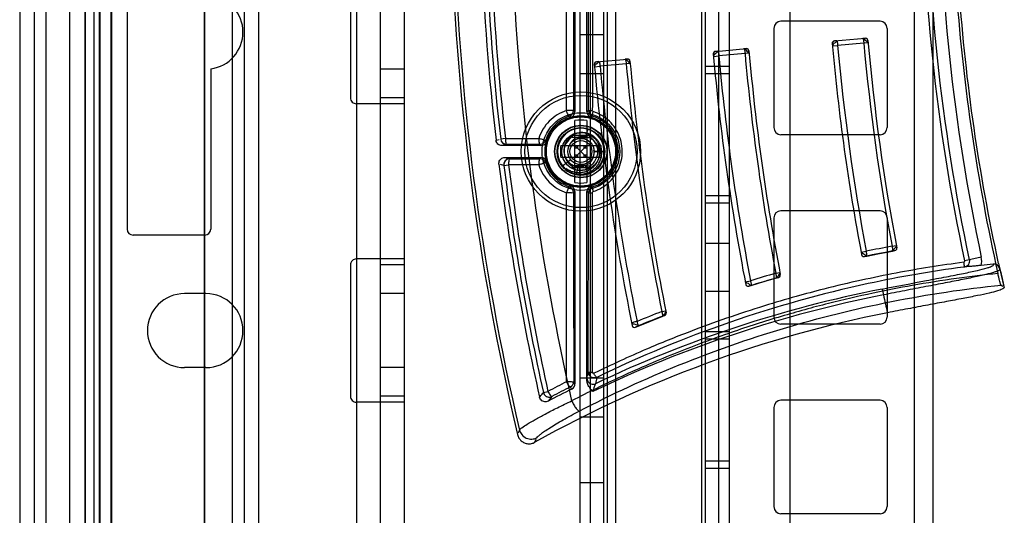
# Model space of a CAD drawing. Header units: millimetres. Extents: x 207 to 812, y 101 to 1295.
# Tile 12 of 55: x 209 to 291, y 666 to 707. Entities that reach past the tile are written whole.
import ezdxf

# ---------------------------------------------------------------- set-up
doc = ezdxf.new("R2010")
doc.units = ezdxf.units.MM
doc.header["$LTSCALE"] = 91.508876
doc.layers.get('0').update_dxf_attribs({"linetype": 'CONTINUOUS'})

msp = doc.modelspace()

# ---------------------------------------------------------------- linework, layer by layer
at = {"color": 7, "linetype": 'Continuous'}
for p, q in [((214.19, 1293.519), (214.19, 151.519)), ((214.94, 1293.519), (214.94, 118.519)), ((215.39, 1293.519), (215.39, 151.519)), ((216.39, 151.519), (216.39, 1293.519)), ((210.94, 1292.019), (210.94, 120.019)), ((212.94, 277.019), (212.94, 1292.019)), ((214.24, 150.019), (214.24, 1292.019)), ((215.44, 1292.019), (215.44, 150.019)), ((216.44, 1292.019), (216.44, 150.019)), ((236.94, 1292.019), (236.94, 120.019)), ((238.94, 1292.019), (238.94, 120.019)), ((240.94, 1292.019), (240.94, 120.019)), ((226.54, 1291.019), (226.54, 123.019)), ((227.54, 1291.019), (227.54, 123.019)), ((228.74, 1291.019), (228.74, 123.019)), ((208.74, 1289.819), (208.74, 123.019)), ((209.94, 1289.819), (209.94, 123.019)), ((273.24, 1257.019), (273.24, 185.019)), ((224.24, 191.519), (224.24, 1250.519)), ((285.24, 197.019), (285.24, 1245.019)), ((255.64, 1243.881), (255.64, 173.181)), ((256.519, 1243.881), (256.519, 173.181)), ((257.64, 1243.881), (257.64, 173.181)), ((257.933, 1243.881), (257.933, 173.181)), ((258.64, 1243.881), (258.64, 173.181)), ((265.847, 1243.881), (265.847, 173.181)), ((266.14, 1243.881), (266.14, 173.181)), ((267.262, 1243.881), (267.262, 173.181)), ((268.14, 1243.881), (268.14, 173.181)), ((283.64, 1240.881), (283.64, 176.181)), ((224.19, 1016.019), (224.19, 226.669)), ((217.74, 722.519), (217.74, 689.519)), ((236.44, 711.519), (236.44, 700.519)), ((255.24, 710.669), (255.24, 699.373)), ((256.24, 699.373), (256.24, 710.669)), ((280.79, 706.931), (272.49, 706.931)), ((271.89, 706.331), (271.89, 698.031)), ((281.39, 706.331), (281.39, 698.031)), ((257.64, 705.781), (255.64, 705.781)), ((276.782, 705.063), (276.8, 704.863)), ((276.964, 705.279), (279.554, 705.507)), ((277.164, 705.297), (276.964, 705.28)), ((279.428, 705.094), (277.24, 704.902)), ((279.554, 705.506), (279.355, 705.489)), ((279.789, 705.126), (279.428, 705.094)), ((279.789, 705.126), (279.771, 705.325)), ((266.82, 704.191), (266.838, 703.991)), ((267.002, 704.408), (269.592, 704.635)), ((267.202, 704.425), (267.002, 704.408)), ((269.48, 704.223), (267.292, 704.032)), ((269.592, 704.635), (269.393, 704.617)), ((269.827, 704.255), (269.48, 704.223)), ((269.827, 704.255), (269.809, 704.453)), ((276.8, 704.863), (277.24, 704.902)), ((257.04, 703.536), (259.63, 703.763)), ((257.24, 703.554), (257.04, 703.536)), ((259.533, 703.353), (257.344, 703.162)), ((259.63, 703.763), (259.431, 703.746)), ((259.865, 703.383), (259.533, 703.353)), ((259.865, 703.383), (259.847, 703.582)), ((266.838, 703.991), (267.292, 704.032)), ((224.74, 702.945), (224.74, 689.519)), ((240.94, 702.919), (238.94, 702.919)), ((257.64, 702.531), (255.64, 702.531)), ((256.858, 703.32), (256.876, 703.12)), ((256.876, 703.12), (257.344, 703.162)), ((268.14, 703.131), (266.14, 703.131)), ((268.14, 702.531), (266.14, 702.531)), ((240.94, 700.519), (238.94, 700.519)), ((240.94, 700.019), (236.94, 700.019)), ((255.123, 699.46), (255.24, 699.373)), ((256.24, 699.373), (256.367, 699.466)), ((254.883, 698.894), (254.777, 698.984)), ((255.24, 693.426), (255.24, 698.612)), ((256.24, 698.612), (256.24, 693.426)), ((256.712, 698.991), (256.597, 698.894)), ((256.07, 697.068), (256.338, 697.922)), ((248.631, 696.961), (248.891, 697.027)), ((249.414, 697.106), (249.02, 697.061)), ((252.782, 696.974), (252.865, 696.876)), ((254.974, 697.388), (256.507, 697.388)), ((255.24, 697.185), (256.24, 697.185)), ((280.79, 697.431), (272.49, 697.431)), ((249.516, 696.618), (249.128, 696.519)), ((252.386, 696.519), (249.128, 696.519)), ((252.306, 696.628), (249.516, 696.618)), ((252.386, 696.519), (252.306, 696.628)), ((254.045, 696.519), (257.436, 696.519)), ((255.24, 696.519), (255.458, 696.302)), ((255.458, 696.302), (255.24, 696.302)), ((255.458, 696.519), (255.458, 696.302)), ((255.458, 696.302), (255.74, 696.019)), ((255.74, 696.019), (255.458, 695.736)), ((255.74, 696.019), (256.023, 696.302)), ((256.023, 695.736), (255.74, 696.019)), ((256.023, 696.302), (256.023, 696.519)), ((256.24, 696.519), (256.023, 696.302)), ((256.24, 696.302), (256.023, 696.302)), ((256.84, 696.019), (257.697, 696.019)), ((257.697, 696.019), (256.84, 696.019)), ((257.74, 696.019), (257.697, 696.019)), ((249.37, 695.519), (249.782, 695.42)), ((249.37, 695.519), (252.386, 695.519)), ((249.782, 695.42), (252.307, 695.411)), ((252.307, 695.411), (252.386, 695.519)), ((252.865, 695.162), (252.783, 695.065)), ((257.436, 695.519), (254.045, 695.519)), ((254.157, 694.797), (254.87, 695.347)), ((255.24, 695.519), (255.458, 695.736)), ((255.24, 695.736), (255.458, 695.736)), ((255.458, 695.736), (255.458, 695.519)), ((256.023, 695.519), (256.023, 695.736)), ((256.24, 695.519), (256.023, 695.736)), ((256.023, 695.736), (256.24, 695.736)), ((249.287, 694.857), (249.011, 694.924)), ((249.287, 694.858), (249.68, 694.907)), ((254.424, 694.513), (254.524, 694.628)), ((254.429, 694.509), (254.639, 694.35)), ((256.507, 694.65), (254.974, 694.65)), ((255.24, 694.853), (256.24, 694.853)), ((255.523, 694.941), (255.345, 694.058)), ((255.609, 694.023), (255.668, 694.921)), ((256.34, 694.111), (256.07, 694.97)), ((254.78, 693.056), (254.883, 693.144)), ((255.24, 692.665), (255.126, 692.58)), ((255.24, 692.665), (255.24, 676.571)), ((256.24, 676.871), (256.24, 692.665)), ((256.364, 692.574), (256.24, 692.665)), ((256.597, 693.144), (256.709, 693.049)), ((268.14, 692.306), (266.14, 692.306)), ((268.14, 691.706), (266.14, 691.706)), ((280.79, 691.056), (272.49, 691.056)), ((271.89, 690.456), (271.89, 682.156)), ((281.39, 690.456), (281.39, 682.156)), ((224.24, 689.019), (218.24, 689.019)), ((268.14, 688.306), (266.14, 688.306)), ((281.796, 688.083), (282.152, 688.151)), ((281.831, 687.683), (282.029, 687.719)), ((282.19, 687.953), (282.152, 688.151)), ((240.94, 687.019), (236.94, 687.019)), ((279.206, 687.584), (279.64, 687.666)), ((279.206, 687.584), (279.244, 687.384)), ((279.481, 687.226), (279.679, 687.267)), ((289.271, 687.16), (287.893, 686.866)), ((236.44, 686.519), (236.44, 675.519)), ((240.94, 686.519), (238.94, 686.519)), ((269.497, 685.113), (269.944, 685.199)), ((272.062, 685.823), (272.403, 685.888)), ((272.119, 685.428), (272.296, 685.478)), ((272.438, 685.708), (272.403, 685.888)), ((269.497, 685.113), (269.539, 684.894)), ((269.795, 684.741), (270.007, 684.806)), ((280.974, 684.5), (281.07, 684.01)), ((290.94, 684.834), (291.077, 684.735)), ((224.34, 684.119), (222.54, 684.119)), ((240.94, 684.119), (238.94, 684.119)), ((268.14, 684.306), (266.14, 684.306)), ((262.512, 682.619), (262.84, 682.684)), ((262.592, 682.233), (262.748, 682.294)), ((262.872, 682.52), (262.84, 682.684)), ((259.978, 681.693), (260.026, 681.454)), ((260.299, 681.309), (260.523, 681.402)), ((280.79, 681.556), (272.49, 681.556)), ((268.14, 680.906), (266.14, 680.906)), ((268.14, 680.306), (266.14, 680.306)), ((224.34, 677.919), (222.54, 677.919)), ((240.94, 677.919), (238.94, 677.919)), ((257.64, 677.031), (255.64, 677.031)), ((256.249, 677.069), (256.241, 676.886)), ((256.248, 677.026), (256.355, 677.551)), ((257.068, 677.101), (256.962, 676.575)), ((254.964, 676.123), (254.858, 676.306)), ((255.135, 676.753), (255.24, 676.571)), ((240.94, 675.519), (238.94, 675.519)), ((252.594, 675.84), (252.981, 675.926)), ((253.311, 675.505), (252.994, 675.114)), ((240.94, 675.019), (236.94, 675.019)), ((271.89, 674.581), (271.89, 666.281)), ((280.79, 675.181), (272.49, 675.181)), ((281.39, 674.581), (281.39, 666.281)), ((257.64, 673.781), (255.64, 673.781)), ((250.597, 672.695), (250.486, 672.439)), ((251.888, 671.67), (251.998, 671.925)), ((268.14, 670.081), (266.14, 670.081)), ((268.14, 669.481), (266.14, 669.481)), ((257.64, 668.281), (255.64, 668.281)), ((280.79, 665.681), (272.49, 665.681))]:
    msp.add_line(p, q, dxfattribs=at)
for points in [[(276.964, 705.28), (276.867, 705.244), (276.8, 705.164), (276.782, 705.063)], [(279.771, 705.325), (279.735, 705.422), (279.656, 705.488), (279.554, 705.506)], [(267.002, 704.408), (266.905, 704.372), (266.838, 704.293), (266.82, 704.191)], [(269.809, 704.453), (269.773, 704.55), (269.694, 704.617), (269.592, 704.635)], [(257.04, 703.536), (256.943, 703.501), (256.877, 703.422), (256.858, 703.32)], [(259.847, 703.582), (259.811, 703.679), (259.732, 703.745), (259.63, 703.763)], [(256.367, 699.466), (256.453, 699.185), (256.685, 699)], [(256.695, 699.458), (256.704, 699.418), (256.729, 699.384), (256.765, 699.363)], [(255.74, 697.593), (255.698, 697.592), (255.655, 697.591), (255.613, 697.588)], [(255.868, 697.588), (255.825, 697.591), (255.783, 697.592), (255.74, 697.593)], [(249.48, 696.653), (249.491, 696.634), (249.504, 696.623), (249.516, 696.618)], [(255.613, 694.45), (255.655, 694.447), (255.698, 694.446), (255.74, 694.445)], [(255.74, 694.445), (255.783, 694.446), (255.825, 694.447), (255.868, 694.45)], [(256.706, 693.048), (256.459, 692.867), (256.364, 692.574)], [(256.761, 692.659), (256.726, 692.639), (256.701, 692.605), (256.692, 692.564)], [(279.679, 687.267), (280.754, 687.48), (281.831, 687.683)], [(282.029, 687.719), (282.123, 687.763), (282.182, 687.849), (282.19, 687.953)], [(279.244, 687.384), (279.29, 687.29), (279.377, 687.232), (279.481, 687.226)], [(287.771, 686.34), (287.808, 686.348), (287.844, 686.358), (287.879, 686.37)], [(290.834, 686.173), (290.764, 686.344), (290.663, 686.465)], [(290.719, 686.641), (290.714, 686.642), (290.711, 686.643), (290.709, 686.644), (290.707, 686.644), (290.705, 686.645), (290.703, 686.653)], [(290.813, 686.204), (290.823, 686.194), (290.83, 686.183), (290.834, 686.172)], [(270.007, 684.806), (271.062, 685.123), (272.119, 685.428)], [(272.296, 685.478), (272.381, 685.527), (272.432, 685.61), (272.438, 685.708)], [(269.539, 684.894), (269.59, 684.796), (269.684, 684.739), (269.795, 684.741)], [(291.146, 684.686), (291.163, 684.671), (291.175, 684.656), (291.181, 684.64)], [(260.523, 681.402), (261.556, 681.824), (262.592, 682.233)], [(262.748, 682.294), (262.825, 682.347), (262.869, 682.428), (262.872, 682.52)], [(260.026, 681.454), (260.062, 681.375), (260.129, 681.317), (260.214, 681.294), (260.299, 681.309)], [(256.355, 677.551), (256.582, 677.132), (257.056, 677.094)]]:
    msp.add_lwpolyline(points, dxfattribs=at)
for radius in [5, 4.7, 3.252, 3, 2.976, 2.897, 2.2, 2.174, 2, 1.6, 1.1, 0.917]:
    msp.add_circle((255.74, 696.019), radius, dxfattribs=at)
for centre, radius, start, end in [((456.074, 721.019), 211.333, 181.55588, 193.32522), ((456.074, 721.019), 211.081, 181.58556, 193.2343), ((456.074, 721.019), 208.833, 182.25762, 186.61531), ((456.074, 721.019), 208.435, 182.40324, 186.60041), ((456.074, 721.019), 208.039, 182.4033, 186.60037), ((456.074, 721.019), 206.283, 183.09556, 192.85294), ((224.34, 706.019), 3.1, 277.41367, 82.58633), ((272.49, 706.331), 0.6, 90, 180), ((280.79, 706.331), 0.6, 0, 90), ((276.982, 705.08), 0.2, 95, 185.08576), ((456.074, 721.019), 180, 185.08576, 190.76951), ((456.074, 721.019), 177.362, 185.15151, 190.70175), ((279.572, 705.307), 0.2, 5.08702, 95), ((456.074, 721.019), 177, 185.08702, 190.76687), ((267.02, 704.209), 0.2, 95, 185.08124), ((456.074, 721.019), 190, 185.08124, 190.96035), ((456.074, 721.019), 187.348, 185.14343, 190.82832), ((269.61, 704.435), 0.2, 5.08237, 95), ((456.074, 721.019), 187, 185.08237, 190.88449), ((456.074, 721.019), 179.559, 185.14966, 190.70477), ((257.058, 703.337), 0.2, 95, 185.07717), ((456.074, 721.019), 197.333, 185.13616, 191.22099), ((259.648, 703.564), 0.2, 5.07819, 95), ((456.074, 721.019), 197, 185.07819, 191.26973), ((456.074, 721.019), 189.545, 185.14176, 190.8931), ((456.074, 721.019), 200, 185.07717, 191.40975), ((456.074, 721.019), 199.53, 185.13466, 191.33991), ((236.94, 700.519), 0.5, 180, 270.00042), ((254.623, 699.46), 0.5, 288.00992, 359.98562), ((254.74, 699.373), 0.5, 286.60076, 359.99995), ((256.74, 699.373), 0.5, 180.00004, 253.39923), ((256.866, 699.466), 0.5, 180.00937, 251.95814), ((255.74, 696.019), 2.64, 79.08379, 100.91621), ((255.751, 696.02), 3.122, 287.86485, 72.08844), ((272.49, 698.031), 0.6, 180, 270), ((280.79, 698.031), 0.6, 270, 360), ((249.516, 697.118), 0.5, 186.59685, 265.19024), ((249.517, 697.118), 0.5, 186.58395, 269.86129), ((252.306, 697.128), 0.5, 270.01425, 342.09158), ((252.386, 697.019), 0.5, 270.00005, 343.39926), ((255.74, 696.019), 1.417, 120.8149, 239.1851), ((266.117, 700.293), 11.515, 194.61438, 195.39747), ((255.776, 750.89), 53.66, 269.18649, 269.96142), ((255.726, 748.008), 50.778, 270.01651, 270.83543), ((245.364, 700.293), 11.515, 344.60253, 345.38562), ((255.74, 696.019), 1.417, 300.8149, 59.1851), ((259.457, 696.019), 5.435, 174.7228, 180.00089), ((259.461, 696.019), 5.44, 180.00078, 185.27478), ((252.02, 696.019), 5.44, 0.00078, 5.27478), ((252.024, 696.019), 5.435, 354.7228, 0.00089), ((249.782, 694.92), 0.5, 94.77155, 187.209), ((252.307, 694.911), 0.5, 17.89762, 89.98577), ((252.386, 695.019), 0.5, 16.60074, 89.99995), ((456.074, 721.019), 208.833, 187.16902, 192.60471), ((456.074, 721.019), 208.435, 187.21045, 192.5185), ((456.074, 721.019), 208.039, 187.21047, 192.5185), ((255.74, 696.019), 1.96, 217.6754, 266.24046), ((266.117, 691.745), 11.515, 164.60253, 165.38562), ((255.755, 644.03), 50.778, 90.01651, 90.83543), ((255.704, 641.148), 53.66, 89.18649, 89.96142), ((245.364, 691.745), 11.515, 14.61438, 15.39747), ((255.74, 696.02), 1.961, 258.6094, 287.42992), ((254.626, 692.58), 0.5, 0.0152, 72.12248), ((254.74, 692.665), 0.5, 0.00005, 73.39925), ((255.74, 696.019), 2.64, 259.08379, 280.91621), ((256.74, 692.665), 0.5, 106.60077, 179.99996), ((256.864, 692.574), 0.5, 108.0058, 179.97731), ((272.49, 690.456), 0.6, 90, 180), ((280.79, 690.456), 0.6, 0, 90), ((218.24, 689.519), 0.5, 180, 270), ((224.24, 689.519), 0.5, 270, 360), ((300.698, 584.392), 105, 100.24161, 101.65771), ((300.698, 584.389), 105.403, 100.33064, 101.52486), ((281.993, 687.916), 0.2, 280.24161, 10.76687), ((236.94, 686.519), 0.5, 89.99958, 180), ((279.441, 687.422), 0.2, 190.76951, 281.65771), ((287.858, 686.858), 1.444, 344.86629, 12.06769), ((300.894, 587.052), 100.108, 96.09052, 96.67827), ((447.99, 721.019), 160.998, 192.32509, 193.04247), ((447.99, 721.019), 160.987, 192.33018, 192.48926), ((447.99, 721.019), 160.974, 192.50199, 193.06114), ((300.698, 584.392), 105, 105.69384, 107.11644), ((300.699, 584.389), 105.398, 105.76545, 106.96531), ((272.241, 685.67), 0.2, 285.69384, 10.88449), ((300.698, 584.392), 102.033, 101.14608, 115.38175), ((269.736, 684.932), 0.2, 190.96035, 287.11644), ((222.54, 681.019), 3.1, 90, 270), ((224.34, 681.019), 3.1, 270, 90), ((300.698, 584.392), 101.534, 101.14608, 115.65934), ((447.99, 721.019), 170.974, 192.50106, 193.01525), ((300.698, 584.392), 100, 101.12135, 119.21586), ((300.698, 584.392), 105, 111.18757, 112.62809), ((300.699, 584.389), 105.391, 111.24326, 112.45841), ((262.676, 682.481), 0.2, 291.18757, 11.26973), ((272.49, 682.156), 0.6, 180, 270), ((280.79, 682.156), 0.6, 270, 360), ((260.222, 681.494), 0.2, 191.40975, 292.62809), ((300.814, 585.732), 102.092, 116.95476, 117.93887), ((300.815, 585.733), 101.565, 116.90308, 117.88581), ((254.635, 676.754), 0.5, 296.50336, 359.95992), ((254.74, 676.571), 0.5, 296.50966, 0.00826), ((236.94, 675.519), 0.5, 180, 270.00042), ((253.081, 675.948), 0.5, 192.51849, 287.8041), ((300.698, 584.392), 102.5, 116.49931, 117.73638), ((272.49, 674.581), 0.6, 90, 180), ((280.79, 674.581), 0.6, 0, 90), ((272.49, 666.281), 0.6, 180, 270), ((280.79, 666.281), 0.6, 270, 360)]:
    msp.add_arc(centre, radius, start, end, dxfattribs=at)
for points, knots in [([(290.654, 756.237), (289.793, 752.388), (288.353, 744.624), (287.051, 732.854), (286.617, 721.019), (287.051, 709.184), (288.353, 697.414), (289.793, 689.65), (290.654, 685.801)], [0, 0, 0, 0, 0.166667, 0.333334, 0.5, 0.666666, 0.833333, 1, 1, 1, 1]), ([(290.719, 686.641), (289.897, 690.401), (288.523, 697.983), (287.282, 709.471), (286.868, 721.019), (287.282, 732.567), (288.523, 744.055), (289.897, 751.637), (290.719, 755.397)], [0, 0, 0, 0, 0.166667, 0.333333, 0.5, 0.666666, 0.833333, 1, 1, 1, 1]), ([(287.892, 686.866), (285.504, 698.062), (283.077, 721.019), (285.504, 743.976), (287.892, 755.172)], [0, 0, 0, 0, 0.500001, 1, 1, 1, 1]), ([(288.288, 686.95), (285.906, 698.118), (283.484, 721.019), (285.906, 743.92), (288.288, 755.088)], [0, 0, 0, 0, 0.500001, 1, 1, 1, 1]), ([(289.271, 754.878), (286.903, 743.779), (284.497, 721.019), (286.903, 698.259), (289.271, 687.16)], [0, 0, 0, 0, 0.5, 1, 1, 1, 1]), ([(254.53, 699.45), (254.53, 700.683), (254.529, 703.149), (254.529, 706.847), (254.528, 709.312), (254.528, 710.544)], [0, 0, 0, 0, 0.333449, 0.666785, 1, 1, 1, 1]), ([(255.12, 710.549), (255.12, 709.316), (255.121, 706.852), (255.121, 703.156), (255.122, 700.692), (255.123, 699.46)], [0, 0, 0, 0, 0.33335, 0.666685, 1, 1, 1, 1]), ([(256.367, 699.466), (256.367, 700.696), (256.368, 703.157), (256.369, 706.848), (256.369, 709.309), (256.369, 710.54)], [0, 0, 0, 0, 0.333316, 0.666651, 1, 1, 1, 1]), ([(256.699, 710.536), (256.699, 709.306), (256.698, 706.844), (256.697, 703.152), (256.696, 700.69), (256.695, 699.458)], [0, 0, 0, 0, 0.333213, 0.666548, 1, 1, 1, 1]), ([(277.164, 705.297), (277.236, 705.303), (276.921, 705.044), (276.79, 704.978), (276.8, 704.863)], [0, 0, 0, 0, 0.384134, 1, 1, 1, 1]), ([(277.164, 705.297), (277.175, 705.298), (277.187, 705.241), (277.208, 705.174), (277.225, 705.043), (277.235, 704.951), (277.24, 704.902)], [0, 0, 0, 0, 0.082846, 0.300899, 0.634236, 1, 1, 1, 1]), ([(279.355, 705.489), (279.425, 705.495), (279.525, 705.361), (279.654, 705.253), (279.784, 705.182), (279.789, 705.126)], [0, 0, 0, 0, 0.368412, 0.702476, 1, 1, 1, 1]), ([(279.355, 705.489), (279.366, 705.49), (279.377, 705.432), (279.397, 705.366), (279.413, 705.234), (279.424, 705.143), (279.428, 705.094)], [0, 0, 0, 0, 0.081732, 0.29978, 0.633601, 1, 1, 1, 1]), ([(267.202, 704.425), (267.274, 704.432), (266.959, 704.173), (266.828, 704.107), (266.838, 703.991)], [0, 0, 0, 0, 0.383473, 1, 1, 1, 1]), ([(267.202, 704.425), (267.214, 704.427), (267.234, 704.374), (267.256, 704.302), (267.277, 704.173), (267.287, 704.081), (267.292, 704.032)], [0, 0, 0, 0, 0.08869, 0.306838, 0.63762, 1, 1, 1, 1]), ([(269.393, 704.617), (269.464, 704.623), (269.569, 704.495), (269.698, 704.385), (269.822, 704.311), (269.827, 704.255)], [0, 0, 0, 0, 0.374979, 0.702957, 1, 1, 1, 1]), ([(269.393, 704.617), (269.405, 704.618), (269.424, 704.564), (269.445, 704.494), (269.465, 704.365), (269.476, 704.273), (269.48, 704.223)], [0, 0, 0, 0, 0.087311, 0.305429, 0.636816, 1, 1, 1, 1]), ([(257.24, 703.554), (257.312, 703.56), (256.997, 703.301), (256.866, 703.236), (256.876, 703.12)], [0, 0, 0, 0, 0.382936, 1, 1, 1, 1]), ([(257.24, 703.554), (257.253, 703.555), (257.28, 703.506), (257.317, 703.388), (257.336, 703.256), (257.344, 703.162)], [0, 0, 0, 0, 0.095555, 0.314058, 1, 1, 1, 1]), ([(259.431, 703.746), (259.503, 703.752), (259.612, 703.629), (259.742, 703.518), (259.86, 703.439), (259.865, 703.383)], [0, 0, 0, 0, 0.38041, 0.702657, 1, 1, 1, 1]), ([(259.431, 703.746), (259.444, 703.747), (259.47, 703.697), (259.506, 703.579), (259.524, 703.447), (259.533, 703.353)], [0, 0, 0, 0, 0.093987, 0.312413, 1, 1, 1, 1]), ([(254.53, 699.45), (254.26, 699.36), (253.739, 699.12), (253.065, 698.585), (252.534, 697.909), (252.296, 697.386), (252.209, 697.117)], [0, 0, 0, 0, 0.250393, 0.499708, 0.750752, 1, 1, 1, 1]), ([(255.123, 699.46), (255.12, 699.456), (255.1, 699.46), (255.067, 699.454), (255.009, 699.454), (254.898, 699.45), (254.735, 699.45), (254.599, 699.45), (254.53, 699.45)], [0, 0, 0, 0, 0.022791, 0.083533, 0.180312, 0.31112, 0.649975, 1, 1, 1, 1]), ([(254.777, 698.984), (254.722, 698.971), (254.663, 699.132), (254.59, 699.268), (254.551, 699.389), (254.53, 699.45)], [0, 0, 0, 0, 0.320496, 0.639208, 1, 1, 1, 1]), ([(256.367, 699.466), (256.373, 699.459), (256.414, 699.469), (256.478, 699.457), (256.581, 699.46), (256.656, 699.458), (256.695, 699.458)], [0, 0, 0, 0, 0.085639, 0.309604, 0.637337, 1, 1, 1, 1]), ([(256.712, 698.991), (256.699, 698.996), (256.697, 699.05), (256.707, 699.165), (256.739, 699.282), (256.765, 699.363)], [0, 0, 0, 0, 0.103452, 0.329107, 1, 1, 1, 1]), ([(256.761, 692.659), (257.017, 692.742), (257.513, 692.966), (258.158, 693.464), (258.675, 694.095), (259.035, 694.833), (259.217, 695.637), (259.208, 696.46), (259.013, 697.248), (258.65, 697.964), (258.139, 698.577), (257.504, 699.062), (257.016, 699.281), (256.765, 699.363)], [0, 0, 0, 0, 0.091342, 0.182676, 0.273824, 0.365408, 0.458581, 0.550683, 0.642015, 0.731273, 0.820444, 0.91023, 1, 1, 1, 1]), ([(254.777, 698.984), (254.318, 698.833), (253.463, 698.296), (252.931, 697.438), (252.782, 696.974)], [0, 0, 0, 0, 0.498334, 1, 1, 1, 1]), ([(255.611, 694.063), (255.844, 694.045), (256.416, 694.114), (257.218, 694.599), (257.724, 695.511), (257.717, 696.553), (257.197, 697.457), (256.3, 697.988), (255.258, 698.008), (254.342, 697.513), (253.788, 696.631), (253.74, 695.59), (254.21, 694.661), (255.078, 694.084), (256.116, 694.009), (257.058, 694.454), (257.594, 695.221), (257.7, 695.786), (257.697, 696.019)], [0, 0, 0, 0, 0.045277, 0.110297, 0.175308, 0.240311, 0.305304, 0.37029, 0.435267, 0.500235, 0.565196, 0.63015, 0.695095, 0.760033, 0.824964, 0.889888, 0.954805, 1, 1, 1, 1]), ([(254.667, 694.382), (254.758, 694.321), (255.108, 694.132), (255.801, 693.996), (256.66, 694.217), (257.343, 694.784), (257.718, 695.588), (257.712, 696.476), (257.327, 697.276), (256.636, 697.834), (255.774, 698.043), (254.904, 697.863), (254.196, 697.328), (253.784, 696.541), (253.749, 695.654), (254.096, 694.836), (254.694, 694.307), (255.157, 694.135), (255.353, 694.098)], [0, 0, 0, 0, 0.025384, 0.091676, 0.157972, 0.224272, 0.290576, 0.356885, 0.423198, 0.489516, 0.555838, 0.622165, 0.688496, 0.754832, 0.821173, 0.887518, 0.953869, 1, 1, 1, 1]), ([(256.328, 697.889), (256.211, 697.926), (255.97, 697.977), (255.602, 697.986), (255.241, 697.926), (254.898, 697.801), (254.583, 697.615), (254.307, 697.373), (254.081, 697.084), (253.913, 696.758), (253.807, 696.407), (253.769, 696.043), (253.799, 695.677), (253.896, 695.323), (254.057, 694.993), (254.276, 694.698), (254.547, 694.45), (254.857, 694.256), (255.197, 694.124), (255.556, 694.056), (255.922, 694.056), (256.281, 694.123), (256.622, 694.256), (256.933, 694.449), (257.203, 694.697), (257.422, 694.99), (257.584, 695.32), (257.681, 695.673), (257.712, 696.038), (257.674, 696.402), (257.57, 696.753), (257.402, 697.08), (257.176, 697.371), (256.9, 697.614), (256.584, 697.801), (256.24, 697.926), (255.877, 697.986), (255.508, 697.977), (255.147, 697.899), (254.806, 697.755), (254.499, 697.551), (254.236, 697.293), (254.026, 696.992), (253.875, 696.657), (253.789, 696.3), (253.771, 695.932), (253.821, 695.568), (253.938, 695.22), (254.117, 694.901), (254.351, 694.62), (254.634, 694.387), (254.956, 694.21), (255.305, 694.096), (255.67, 694.049), (256.036, 694.07), (256.393, 694.158), (256.726, 694.311), (257.024, 694.523), (257.279, 694.786), (257.48, 695.092), (257.622, 695.43), (257.699, 695.79), (257.707, 696.157), (257.647, 696.519), (257.522, 696.864), (257.335, 697.179), (257.092, 697.454), (256.802, 697.681), (256.473, 697.849), (256.12, 697.954), (255.756, 697.99), (255.392, 697.959), (255.04, 697.862), (254.712, 697.701), (254.418, 697.482), (254.17, 697.211), (253.976, 696.9), (253.844, 696.557), (253.777, 696.197), (253.778, 695.829), (253.847, 695.467), (253.983, 695.125), (254.115, 694.917), (254.189, 694.821)], [0, 0, 0, 0, 0.012454, 0.024817, 0.037121, 0.049378, 0.06173, 0.07408, 0.086415, 0.098749, 0.111076, 0.123398, 0.135728, 0.148079, 0.160436, 0.172805, 0.185165, 0.197474, 0.209736, 0.222033, 0.234325, 0.246631, 0.258954, 0.271257, 0.283563, 0.295908, 0.308263, 0.320588, 0.332898, 0.345207, 0.357527, 0.369886, 0.382305, 0.394684, 0.407006, 0.419325, 0.431673, 0.444084, 0.45656, 0.469011, 0.481424, 0.493794, 0.506141, 0.518487, 0.530853, 0.543238, 0.555635, 0.567967, 0.580249, 0.59255, 0.60488, 0.617245, 0.629633, 0.641979, 0.654336, 0.66669, 0.67902, 0.691322, 0.703627, 0.715957, 0.728309, 0.740668, 0.753018, 0.765376, 0.777738, 0.790036, 0.802354, 0.814755, 0.827208, 0.839604, 0.85194, 0.864158, 0.876456, 0.888768, 0.901094, 0.913428, 0.925789, 0.938152, 0.950455, 0.962823, 0.975249, 0.987653, 1, 1, 1, 1]), ([(254.452, 694.545), (254.541, 694.466), (254.736, 694.325), (255.062, 694.17), (255.411, 694.078), (255.771, 694.05), (256.13, 694.089), (256.476, 694.192), (256.797, 694.357), (257.083, 694.578), (257.325, 694.849), (257.512, 695.159), (257.64, 695.499), (257.703, 695.856), (257.7, 696.218), (257.631, 696.572), (257.498, 696.907), (257.307, 697.214), (257.062, 697.48), (256.772, 697.698), (256.447, 697.858), (256.099, 697.956), (255.739, 697.989), (255.378, 697.956), (255.03, 697.857), (254.706, 697.696), (254.416, 697.478), (254.171, 697.21), (253.979, 696.903), (253.847, 696.566), (253.779, 696.211), (253.777, 695.849), (253.841, 695.494), (253.968, 695.157), (254.154, 694.849), (254.395, 694.579), (254.681, 694.357), (255.004, 694.191), (255.235, 694.121), (255.353, 694.097)], [0, 0, 0, 0, 0.026917, 0.053879, 0.080871, 0.107816, 0.134839, 0.161774, 0.188738, 0.215776, 0.242885, 0.270008, 0.297121, 0.32423, 0.351278, 0.378271, 0.405117, 0.432133, 0.459253, 0.486325, 0.513333, 0.540359, 0.567427, 0.594477, 0.621446, 0.648561, 0.675681, 0.702795, 0.729828, 0.756833, 0.783887, 0.810941, 0.837906, 0.864775, 0.891703, 0.9187, 0.945809, 0.972909, 1, 1, 1, 1]), ([(255.611, 694.063), (255.731, 694.055), (255.973, 694.062), (256.326, 694.137), (256.659, 694.276), (256.963, 694.473), (257.226, 694.724), (257.439, 695.02), (257.593, 695.348), (257.684, 695.698), (257.71, 696.059), (257.669, 696.42), (257.563, 696.767), (257.395, 697.089), (257.17, 697.374), (256.897, 697.613), (256.585, 697.798), (256.245, 697.923), (255.887, 697.983), (255.525, 697.977), (255.17, 697.904), (254.835, 697.768), (254.531, 697.573), (254.268, 697.326), (254.054, 697.035), (253.897, 696.711), (253.802, 696.363), (253.772, 696.004), (253.808, 695.645), (253.908, 695.299), (254.071, 694.977), (254.29, 694.688), (254.559, 694.445), (254.867, 694.255), (255.206, 694.125), (255.563, 694.059), (255.926, 694.06), (256.282, 694.127), (256.619, 694.258), (256.927, 694.449), (257.195, 694.694), (257.414, 694.984), (257.575, 695.309), (257.675, 695.658), (257.697, 695.899), (257.697, 696.019)], [0, 0, 0, 0, 0.023286, 0.046441, 0.069601, 0.092845, 0.116295, 0.139661, 0.162916, 0.186128, 0.209355, 0.232658, 0.256008, 0.279333, 0.302641, 0.325961, 0.349251, 0.372476, 0.395765, 0.419081, 0.442337, 0.465557, 0.488756, 0.511933, 0.535088, 0.558225, 0.581365, 0.604536, 0.627665, 0.650748, 0.673969, 0.697282, 0.720559, 0.743809, 0.767102, 0.790439, 0.813728, 0.836965, 0.860203, 0.883497, 0.906786, 0.930038, 0.953432, 0.976802, 1, 1, 1, 1]), ([(255.74, 697.6), (255.641, 697.594), (255.444, 697.562), (255.164, 697.46), (254.91, 697.308), (254.692, 697.111), (254.516, 696.877), (254.391, 696.615), (254.32, 696.337), (254.305, 696.054), (254.345, 695.776), (254.438, 695.514), (254.58, 695.278), (254.763, 695.077), (254.983, 694.917), (255.227, 694.806), (255.4, 694.766), (255.486, 694.756)], [0, 0, 0, 0, 0.070717, 0.140944, 0.210314, 0.279423, 0.348505, 0.416773, 0.484109, 0.550769, 0.616764, 0.682712, 0.746956, 0.810909, 0.874919, 0.938497, 1, 1, 1, 1]), ([(254.974, 697.388), (254.958, 697.447), (255.179, 697.465), (255.342, 697.558), (255.519, 697.58), (255.613, 697.588)], [0, 0, 0, 0, 0.273983, 0.580664, 1, 1, 1, 1]), ([(255.74, 694.12), (255.852, 694.126), (256.077, 694.158), (256.399, 694.266), (256.695, 694.43), (256.954, 694.643), (257.169, 694.897), (257.333, 695.184), (257.441, 695.496), (257.49, 695.82), (257.478, 696.142), (257.408, 696.454), (257.282, 696.747), (257.104, 697.01), (256.882, 697.233), (256.626, 697.408), (256.343, 697.532), (256.044, 697.6), (255.84, 697.606), (255.74, 697.6)], [0, 0, 0, 0, 0.06157, 0.123518, 0.185361, 0.246266, 0.306805, 0.367, 0.426962, 0.487024, 0.545446, 0.603001, 0.661437, 0.719517, 0.776317, 0.832718, 0.889043, 0.945127, 1, 1, 1, 1]), ([(256.507, 697.388), (256.522, 697.447), (256.302, 697.465), (256.139, 697.558), (255.962, 697.58), (255.868, 697.588)], [0, 0, 0, 0, 0.273978, 0.580515, 1, 1, 1, 1]), ([(249.128, 696.519), (249.067, 696.519), (248.945, 696.541), (248.788, 696.637), (248.674, 696.782), (248.638, 696.901), (248.631, 696.961)], [0, 0, 0, 0, 0.251983, 0.500235, 0.748488, 1, 1, 1, 1]), ([(249.414, 697.106), (249.724, 697.107), (250.345, 697.11), (251.277, 697.113), (251.898, 697.116), (252.209, 697.117)], [0, 0, 0, 0, 0.333099, 0.666434, 1, 1, 1, 1]), ([(249.414, 697.106), (249.414, 697.044), (249.424, 696.892), (249.438, 696.733), (249.48, 696.653)], [0, 0, 0, 0, 0.409332, 1, 1, 1, 1]), ([(252.782, 696.974), (252.739, 696.9), (252.546, 697.031), (252.373, 697.059), (252.263, 697.099), (252.209, 697.117)], [0, 0, 0, 0, 0.433331, 0.707991, 1, 1, 1, 1]), ([(252.209, 697.117), (252.209, 697.056), (252.212, 696.935), (252.239, 696.79), (252.252, 696.633), (252.306, 696.628)], [0, 0, 0, 0, 0.366024, 0.679891, 1, 1, 1, 1]), ([(255.74, 697.283), (255.66, 697.272), (255.503, 697.236), (255.285, 697.138), (255.092, 696.999), (254.933, 696.826), (254.853, 696.692), (254.821, 696.623)], [0, 0, 0, 0, 0.205643, 0.406238, 0.606157, 0.805836, 1, 1, 1, 1]), ([(255.74, 697.283), (255.823, 697.294), (255.993, 697.299), (256.247, 697.256), (256.49, 697.163), (256.713, 697.024), (256.907, 696.844), (257.069, 696.625), (257.187, 696.376), (257.258, 696.106), (257.278, 695.824), (257.245, 695.54), (257.16, 695.262), (257.024, 695.001), (256.839, 694.764), (256.611, 694.563), (256.347, 694.404), (256.054, 694.293), (255.846, 694.255), (255.74, 694.245)], [0, 0, 0, 0, 0.052215, 0.105572, 0.159933, 0.213914, 0.268787, 0.325084, 0.383012, 0.440232, 0.498745, 0.558594, 0.618103, 0.679388, 0.741942, 0.804885, 0.868569, 0.933615, 1, 1, 1, 1]), ([(256.112, 694.837), (256.185, 694.867), (256.326, 694.941), (256.512, 695.09), (256.663, 695.271), (256.774, 695.476), (256.842, 695.697), (256.864, 695.924), (256.848, 696.074), (256.833, 696.146)], [0, 0, 0, 0, 0.147371, 0.292849, 0.43748, 0.581322, 0.722546, 0.863521, 1, 1, 1, 1]), ([(248.873, 694.957), (248.866, 695.013), (248.871, 695.128), (248.935, 695.287), (249.048, 695.415), (249.198, 695.499), (249.313, 695.519), (249.37, 695.519)], [0, 0, 0, 0, 0.200921, 0.399269, 0.597199, 0.796909, 1, 1, 1, 1]), ([(249.782, 695.42), (249.726, 695.42), (249.613, 695.4), (249.463, 695.316), (249.35, 695.187), (249.285, 695.028), (249.28, 694.913), (249.287, 694.857)], [0, 0, 0, 0, 0.199749, 0.399693, 0.599804, 0.799963, 1, 1, 1, 1]), ([(249.782, 695.42), (249.727, 695.415), (249.711, 695.253), (249.683, 695.101), (249.68, 694.973), (249.68, 694.907)], [0, 0, 0, 0, 0.313467, 0.627137, 1, 1, 1, 1]), ([(252.307, 695.411), (252.251, 695.406), (252.239, 695.241), (252.212, 695.09), (252.209, 694.963), (252.209, 694.899)], [0, 0, 0, 0, 0.315771, 0.634808, 1, 1, 1, 1]), ([(252.783, 695.065), (252.719, 695.124), (252.555, 694.987), (252.373, 694.956), (252.264, 694.918), (252.209, 694.899)], [0, 0, 0, 0, 0.434599, 0.711073, 1, 1, 1, 1]), ([(252.209, 694.899), (251.928, 694.9), (251.366, 694.901), (250.523, 694.904), (249.961, 694.906), (249.68, 694.907)], [0, 0, 0, 0, 0.333543, 0.666878, 1, 1, 1, 1]), ([(252.209, 694.899), (252.296, 694.63), (252.534, 694.109), (253.063, 693.434), (253.737, 692.898), (254.26, 692.658), (254.532, 692.567)], [0, 0, 0, 0, 0.248777, 0.499221, 0.748072, 1, 1, 1, 1]), ([(252.783, 695.065), (252.932, 694.601), (253.466, 693.744), (254.321, 693.207), (254.78, 693.056)], [0, 0, 0, 0, 0.501738, 1, 1, 1, 1]), ([(255.74, 694.245), (255.633, 694.236), (255.413, 694.236), (255.088, 694.297), (254.777, 694.416), (254.587, 694.531), (254.497, 694.597)], [0, 0, 0, 0, 0.246356, 0.497054, 0.746361, 1, 1, 1, 1]), ([(254.666, 694.382), (254.748, 694.334), (254.916, 694.252), (255.184, 694.165), (255.46, 694.119), (255.648, 694.115), (255.74, 694.12)], [0, 0, 0, 0, 0.251692, 0.50052, 0.751413, 1, 1, 1, 1]), ([(254.974, 694.65), (254.958, 694.591), (255.179, 694.573), (255.342, 694.48), (255.519, 694.458), (255.613, 694.45)], [0, 0, 0, 0, 0.273978, 0.580515, 1, 1, 1, 1]), ([(256.507, 694.65), (256.522, 694.591), (256.302, 694.573), (256.139, 694.48), (255.962, 694.458), (255.868, 694.45)], [0, 0, 0, 0, 0.273983, 0.580664, 1, 1, 1, 1]), ([(254.78, 693.056), (254.699, 693.074), (254.649, 692.864), (254.581, 692.716), (254.548, 692.616), (254.532, 692.567)], [0, 0, 0, 0, 0.449399, 0.722417, 1, 1, 1, 1]), ([(256.709, 693.049), (256.697, 693.044), (256.691, 692.991), (256.701, 692.869), (256.734, 692.746), (256.761, 692.659)], [0, 0, 0, 0, 0.099804, 0.318649, 1, 1, 1, 1]), ([(255.126, 692.58), (255.079, 692.508), (254.889, 692.587), (254.705, 692.562), (254.589, 692.567), (254.532, 692.567)], [0, 0, 0, 0, 0.432184, 0.707622, 1, 1, 1, 1]), ([(254.538, 676.73), (254.537, 678.492), (254.535, 682.013), (254.533, 687.292), (254.532, 690.81), (254.532, 692.567)], [0, 0, 0, 0, 0.333693, 0.667031, 1, 1, 1, 1]), ([(255.126, 692.58), (255.126, 690.822), (255.128, 687.304), (255.131, 682.028), (255.134, 678.511), (255.135, 676.753)], [0, 0, 0, 0, 0.333397, 0.666733, 1, 1, 1, 1]), ([(256.355, 677.551), (256.356, 679.22), (256.359, 682.558), (256.361, 687.566), (256.363, 690.905), (256.364, 692.574)], [0, 0, 0, 0, 0.333273, 0.66661, 1, 1, 1, 1]), ([(256.364, 692.574), (256.369, 692.566), (256.412, 692.576), (256.474, 692.563), (256.578, 692.566), (256.652, 692.564), (256.692, 692.564)], [0, 0, 0, 0, 0.086863, 0.312042, 0.639339, 1, 1, 1, 1]), ([(256.692, 692.564), (256.691, 690.896), (256.689, 687.558), (256.685, 682.548), (256.682, 679.206), (256.68, 677.534)], [0, 0, 0, 0, 0.332983, 0.666321, 1, 1, 1, 1]), ([(281.796, 688.083), (281.805, 688.035), (281.819, 687.944), (281.839, 687.813), (281.837, 687.743), (281.842, 687.685), (281.831, 687.683)], [0, 0, 0, 0, 0.366335, 0.70018, 0.918261, 1, 1, 1, 1]), ([(281.831, 687.683), (281.907, 687.697), (281.964, 687.92), (282.173, 688.04), (282.152, 688.151)], [0, 0, 0, 0, 0.408539, 1, 1, 1, 1]), ([(279.679, 687.267), (279.727, 687.276), (279.471, 687.377), (279.434, 687.406), (279.193, 687.654), (279.206, 687.584)], [0, 0, 0, 0, 0.254434, 0.623915, 1, 1, 1, 1]), ([(279.679, 687.267), (279.69, 687.269), (279.686, 687.327), (279.686, 687.397), (279.665, 687.527), (279.649, 687.618), (279.64, 687.666)], [0, 0, 0, 0, 0.08278, 0.300712, 0.63403, 1, 1, 1, 1]), ([(287.879, 686.37), (288.007, 686.387), (288.26, 686.536), (288.315, 686.824), (288.288, 686.95)], [0, 0, 0, 0, 0.499906, 1, 1, 1, 1]), ([(287.808, 686.746), (286.854, 686.62), (284.96, 686.345), (282.098, 685.844), (279.141, 685.239), (276.351, 684.577), (273.645, 683.855), (270.918, 683.051), (267.943, 682.076), (264.648, 680.873), (260.932, 679.371), (258.281, 678.145), (256.823, 677.446)], [0, 0, 0, 0, 0.088818, 0.176685, 0.268283, 0.367466, 0.441437, 0.526827, 0.629988, 0.730398, 0.850744, 1, 1, 1, 1]), ([(287.771, 686.34), (285.098, 685.987), (274.538, 684.151), (264.276, 680.611), (257.068, 677.101)], [0, 0, 0, 0, 0.251692, 1, 1, 1, 1]), ([(280.974, 684.5), (282.207, 684.743), (283.997, 685.085), (286.038, 685.471), (287.072, 685.671), (287.939, 685.843), (288.833, 686.031), (289.579, 686.215), (290.01, 686.353), (290.18, 686.435), (290.306, 686.506), (290.29, 686.58), (290.273, 686.595)], [0, 0, 0, 0, 0.391763, 0.567514, 0.647119, 0.720053, 0.84285, 0.931099, 0.961075, 0.981479, 0.992917, 1, 1, 1, 1]), ([(290.834, 686.172), (290.848, 686.108), (290.668, 686.023), (290.477, 685.943), (290.186, 685.853), (289.832, 685.758), (289.396, 685.653), (288.89, 685.541), (288.316, 685.42), (287.678, 685.291), (286.982, 685.155), (286.235, 685.01), (285.444, 684.859), (284.615, 684.7), (283.755, 684.535), (282.872, 684.364), (281.975, 684.189), (281.373, 684.07), (281.07, 684.01)], [0, 0, 0, 0, 0.019791, 0.041073, 0.0703, 0.107345, 0.151952, 0.203785, 0.262448, 0.327465, 0.398291, 0.474305, 0.554836, 0.639196, 0.726663, 0.816478, 0.907856, 1, 1, 1, 1]), ([(289.253, 686.481), (289.192, 686.473), (289.076, 686.46), (288.911, 686.443), (288.731, 686.426), (288.548, 686.41), (288.349, 686.395), (288.178, 686.383), (287.983, 686.371), (287.852, 686.356), (287.771, 686.34)], [0, 0, 0, 0, 0.123441, 0.235567, 0.333266, 0.488698, 0.60592, 0.735816, 0.833441, 1, 1, 1, 1]), ([(287.879, 686.37), (287.86, 686.416), (287.841, 686.544), (287.818, 686.669), (287.808, 686.746)], [0, 0, 0, 0, 0.393919, 1, 1, 1, 1]), ([(290.813, 686.204), (290.8, 686.263), (290.752, 686.378), (290.624, 686.512), (290.456, 686.592), (290.333, 686.601), (290.273, 686.595)], [0, 0, 0, 0, 0.249135, 0.500656, 0.751918, 1, 1, 1, 1]), ([(290.654, 685.801), (289.499, 685.684), (287.104, 685.39), (283.618, 684.842), (280.04, 684.145), (276.377, 683.296), (272.411, 682.207), (268.17, 680.848), (263.704, 679.185), (259.247, 677.265), (256.338, 675.853), (254.96, 675.132)], [0, 0, 0, 0, 0.092965, 0.193131, 0.282447, 0.384803, 0.494057, 0.611628, 0.74124, 0.875452, 1, 1, 1, 1]), ([(270.007, 684.806), (270.018, 684.81), (270.018, 684.866), (270.011, 684.939), (269.983, 685.064), (269.959, 685.153), (269.944, 685.199)], [0, 0, 0, 0, 0.088392, 0.305852, 0.636291, 1, 1, 1, 1]), ([(272.119, 685.428), (272.131, 685.431), (272.129, 685.487), (272.124, 685.56), (272.097, 685.686), (272.075, 685.775), (272.062, 685.823)], [0, 0, 0, 0, 0.087153, 0.304829, 0.635932, 1, 1, 1, 1]), ([(272.119, 685.428), (272.191, 685.448), (272.244, 685.654), (272.423, 685.783), (272.403, 685.888)], [0, 0, 0, 0, 0.410847, 1, 1, 1, 1]), ([(290.94, 684.834), (290.88, 684.877), (290.862, 685.046), (290.783, 685.261), (290.721, 685.52), (290.676, 685.703), (290.654, 685.801)], [0, 0, 0, 0, 0.218762, 0.435641, 0.703557, 1, 1, 1, 1]), ([(255.6, 674.284), (261.057, 677.116), (272.577, 681.786), (284.771, 684.206), (290.94, 684.834)], [0, 0, 0, 0, 0.497884, 1, 1, 1, 1]), ([(270.007, 684.806), (269.946, 684.788), (269.833, 684.923), (269.688, 685.013), (269.51, 685.048), (269.497, 685.113)], [0, 0, 0, 0, 0.319988, 0.666832, 1, 1, 1, 1]), ([(291.181, 684.64), (291.195, 684.582), (290.945, 684.44), (290.569, 684.325), (289.834, 684.133), (288.881, 683.936), (287.681, 683.701), (286.294, 683.442), (284.752, 683.155), (283.107, 682.845), (281.979, 682.626), (281.409, 682.514)], [0, 0, 0, 0, 0.018069, 0.06305, 0.135998, 0.234891, 0.357937, 0.499729, 0.656954, 0.826366, 1, 1, 1, 1]), ([(262.592, 682.233), (262.604, 682.238), (262.605, 682.292), (262.586, 682.41), (262.545, 682.533), (262.512, 682.619)], [0, 0, 0, 0, 0.093465, 0.310758, 1, 1, 1, 1]), ([(262.84, 682.684), (262.853, 682.617), (262.722, 682.473), (262.689, 682.271), (262.592, 682.233)], [0, 0, 0, 0, 0.395492, 1, 1, 1, 1]), ([(260.439, 681.786), (260.352, 681.764), (260.232, 681.791), (259.991, 681.627), (259.978, 681.693)], [0, 0, 0, 0, 0.572074, 1, 1, 1, 1]), ([(259.978, 681.693), (259.994, 681.616), (260.198, 681.587), (260.641, 681.451), (260.523, 681.402)], [0, 0, 0, 0, 0.3816, 1, 1, 1, 1]), ([(260.523, 681.402), (260.535, 681.407), (260.537, 681.461), (260.516, 681.579), (260.473, 681.701), (260.439, 681.786)], [0, 0, 0, 0, 0.094807, 0.311849, 1, 1, 1, 1]), ([(256.248, 677.026), (256.248, 676.959), (256.276, 676.825), (256.393, 676.657), (256.566, 676.548), (256.768, 676.514), (256.901, 676.547), (256.962, 676.575)], [0, 0, 0, 0, 0.200032, 0.399555, 0.599132, 0.799173, 1, 1, 1, 1]), ([(256.355, 677.551), (256.359, 677.542), (256.405, 677.549), (256.464, 677.536), (256.568, 677.537), (256.641, 677.535), (256.68, 677.534)], [0, 0, 0, 0, 0.088321, 0.314039, 0.640624, 1, 1, 1, 1]), ([(257.068, 677.101), (257.007, 677.073), (256.874, 677.04), (256.672, 677.073), (256.499, 677.182), (256.382, 677.35), (256.355, 677.484), (256.355, 677.551)], [0, 0, 0, 0, 0.200921, 0.400745, 0.600082, 0.799601, 1, 1, 1, 1]), ([(257.068, 677.101), (257.051, 677.1), (257.009, 677.141), (256.924, 677.246), (256.863, 677.362), (256.823, 677.446)], [0, 0, 0, 0, 0.118197, 0.352419, 1, 1, 1, 1]), ([(254.538, 676.731), (254.592, 676.622), (254.676, 676.474), (254.784, 676.346), (254.84, 676.301), (254.858, 676.306)], [0, 0, 0, 0, 0.671811, 0.894778, 1, 1, 1, 1]), ([(255.135, 676.753), (255.103, 676.673), (254.892, 676.754), (254.713, 676.727), (254.596, 676.731), (254.539, 676.73)], [0, 0, 0, 0, 0.434828, 0.710598, 1, 1, 1, 1]), ([(256.732, 675.913), (256.681, 675.974), (256.585, 676.091), (256.457, 676.264), (256.358, 676.428), (256.271, 676.625), (256.24, 676.777), (256.24, 676.871)], [0, 0, 0, 0, 0.217909, 0.412595, 0.58635, 0.741622, 1, 1, 1, 1]), ([(256.962, 676.575), (256.937, 676.534), (256.912, 676.439), (256.857, 676.29), (256.798, 676.114), (256.756, 675.984), (256.732, 675.913)], [0, 0, 0, 0, 0.205951, 0.414311, 0.680103, 1, 1, 1, 1]), ([(252.994, 675.114), (252.94, 675.086), (252.821, 675.049), (252.634, 675.061), (252.464, 675.14), (252.335, 675.274), (252.286, 675.388), (252.273, 675.447)], [0, 0, 0, 0, 0.198678, 0.402199, 0.601318, 0.803566, 1, 1, 1, 1]), ([(252.274, 675.447), (252.31, 675.49), (252.381, 675.577), (252.487, 675.709), (252.558, 675.796), (252.594, 675.84)], [0, 0, 0, 0, 0.333007, 0.66695, 1, 1, 1, 1]), ([(252.594, 675.84), (252.607, 675.781), (252.656, 675.666), (252.785, 675.533), (252.954, 675.454), (253.139, 675.441), (253.258, 675.477), (253.311, 675.505)], [0, 0, 0, 0, 0.200075, 0.400356, 0.600571, 0.800485, 1, 1, 1, 1]), ([(252.981, 675.925), (253.037, 675.817), (253.123, 675.67), (253.235, 675.543), (253.293, 675.499), (253.312, 675.505)], [0, 0, 0, 0, 0.670005, 0.893533, 1, 1, 1, 1]), ([(250.598, 672.695), (250.64, 672.772), (250.875, 672.934), (251.3, 673.226), (251.962, 673.607), (252.798, 674.065), (253.818, 674.587), (254.56, 674.944), (254.96, 675.132)], [0, 0, 0, 0, 0.052076, 0.163315, 0.314337, 0.506947, 0.735435, 1, 1, 1, 1]), ([(254.96, 675.132), (255.018, 675.017), (255.137, 674.805), (255.315, 674.529), (255.46, 674.364), (255.563, 674.279), (255.6, 674.284)], [0, 0, 0, 0, 0.356458, 0.67937, 0.896092, 1, 1, 1, 1]), ([(252.053, 672.052), (252.074, 672.099), (252.186, 672.204), (252.399, 672.382), (252.728, 672.614), (253.344, 673.02), (254.308, 673.592), (255.142, 674.046), (255.6, 674.284)], [0, 0, 0, 0, 0.037232, 0.104814, 0.200839, 0.32284, 0.632073, 1, 1, 1, 1]), ([(250.43, 672.311), (250.454, 672.21), (250.534, 672.015), (250.735, 671.776), (250.996, 671.611), (251.295, 671.533), (251.604, 671.548), (251.799, 671.621), (251.888, 671.671)], [0, 0, 0, 0, 0.169594, 0.337541, 0.501831, 0.666771, 0.833618, 1, 1, 1, 1]), ([(250.598, 672.695), (250.632, 672.556), (250.77, 672.273), (251.151, 671.979), (251.626, 671.895), (251.928, 671.983), (252.053, 672.051)], [0, 0, 0, 0, 0.235996, 0.499999, 0.764003, 1, 1, 1, 1])]:
    msp.add_open_spline(points, degree=3, knots=knots, dxfattribs=at)
for points in [[(254.443, 694.535), (254.49, 694.497), (254.537, 694.459), (254.59, 694.429)], [(255.486, 694.756), (255.542, 694.749), (255.599, 694.742), (255.656, 694.746)], [(255.74, 694.75), (255.825, 694.757), (255.912, 694.764), (255.991, 694.796)], [(287.808, 686.746), (287.857, 686.752), (287.903, 686.818), (287.893, 686.866)], [(256.24, 676.871), (256.242, 676.923), (256.238, 676.975), (256.248, 677.026)], [(256.823, 677.446), (256.772, 677.422), (256.682, 677.478), (256.68, 677.534)]]:
    msp.add_open_spline(points, degree=3, dxfattribs=at)

doc.saveas('drawing.dxf')
